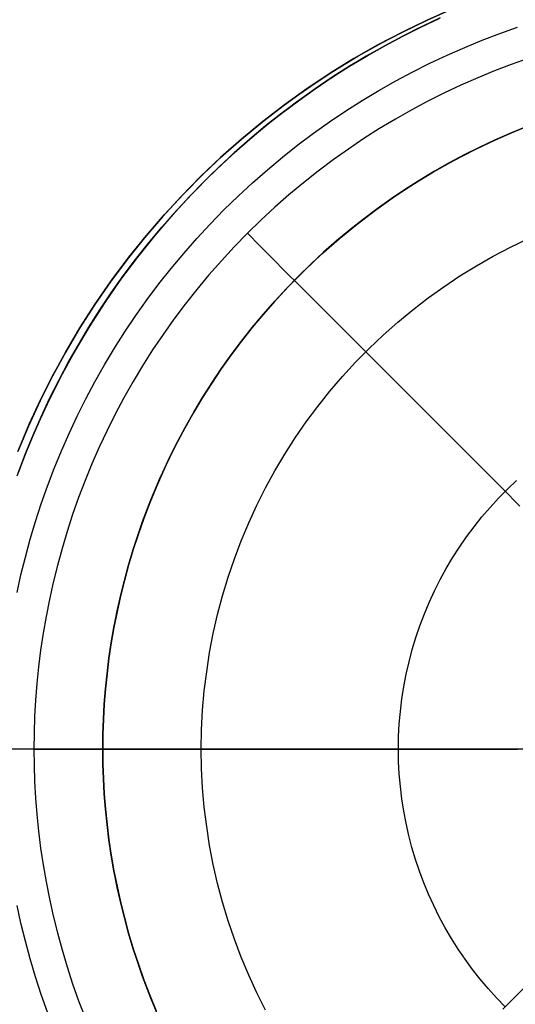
# Model space of a CAD drawing. Header units: millimetres. Extents: x 9981 to 10381, y 6395 to 6795.
# Tile 9 of 19: x 10153 to 10171, y 6585 to 6622. Entities that reach past the tile are written whole.
import ezdxf

# ---------------------------------------------------------------- set-up
doc = ezdxf.new("R2010")
doc.units = ezdxf.units.MM
doc.header["$MEASUREMENT"] = 0
doc.layers.add('0 lux', color=40, linetype='Continuous')
doc.layers.add('0 riflettore', color=140, linetype='Continuous')

msp = doc.modelspace()

# ---------------------------------------------------------------- linework, layer by layer
at = {"layer": '0 lux', "lineweight": -3}
for points in [[(10152.551, 6606.079), (10152.952, 6607.034), (10153.385, 6607.975), (10153.85, 6608.9), (10154.347, 6609.808), (10154.875, 6610.699), (10155.434, 6611.571), (10156.022, 6612.424), (10156.639, 6613.255), (10157.285, 6614.065), (10157.958, 6614.852), (10158.658, 6615.615), (10159.384, 6616.354), (10160.135, 6617.067), (10160.911, 6617.753), (10161.709, 6618.413), (10162.53, 6619.045), (10163.372, 6619.648), (10164.234, 6620.221), (10165.116, 6620.765), (10166.016, 6621.277), (10166.933, 6621.758), (10167.866, 6622.208), (10168.814, 6622.625)], [(10168.814, 6622.625), (10167.866, 6622.208), (10166.933, 6621.758), (10166.016, 6621.277), (10165.116, 6620.765), (10164.234, 6620.221), (10163.372, 6619.648), (10162.53, 6619.045), (10161.709, 6618.413), (10160.911, 6617.753), (10160.135, 6617.067), (10159.384, 6616.354), (10158.658, 6615.615), (10157.958, 6614.852), (10157.285, 6614.065), (10156.639, 6613.255), (10156.022, 6612.424), (10155.434, 6611.571), (10154.875, 6610.699), (10154.347, 6609.808), (10153.85, 6608.9), (10153.385, 6607.975), (10152.952, 6607.034), (10152.551, 6606.079)], [(10152.574, 6606.137), (10152.979, 6607.097), (10153.417, 6608.042), (10153.887, 6608.971), (10154.39, 6609.883), (10154.923, 6610.777), (10155.488, 6611.652), (10156.082, 6612.507), (10156.706, 6613.341), (10157.358, 6614.153), (10158.038, 6614.942), (10158.745, 6615.706), (10159.479, 6616.446), (10160.237, 6617.159), (10161.02, 6617.846), (10161.826, 6618.505), (10162.654, 6619.136), (10163.504, 6619.738), (10164.374, 6620.31), (10165.264, 6620.852), (10166.172, 6621.362), (10167.096, 6621.84), (10168.038, 6622.286)], [(10152.52, 6600.807), (10152.667, 6601.471), (10152.832, 6602.135), (10153.013, 6602.8), (10153.212, 6603.465), (10153.429, 6604.128), (10153.663, 6604.79), (10153.914, 6605.449), (10154.184, 6606.105), (10154.471, 6606.758), (10154.775, 6607.405), (10155.097, 6608.048), (10155.437, 6608.685), (10155.794, 6609.316), (10156.168, 6609.939), (10156.559, 6610.554), (10156.967, 6611.16), (10157.391, 6611.758), (10157.831, 6612.345), (10158.287, 6612.922), (10158.759, 6613.487), (10159.245, 6614.041), (10159.746, 6614.583), (10160.261, 6615.111), (10160.789, 6615.626), (10161.331, 6616.127), (10161.884, 6616.613), (10162.45, 6617.085), (10163.027, 6617.541), (10163.614, 6617.981), (10164.211, 6618.405), (10164.818, 6618.813), (10165.433, 6619.204), (10166.056, 6619.578), (10166.687, 6619.935), (10167.324, 6620.275), (10167.966, 6620.597), (10168.614, 6620.901), (10169.267, 6621.188), (10169.923, 6621.458), (10170.582, 6621.709), (10171.244, 6621.943)], [(10171.642, 6620.772), (10171.009, 6620.548), (10170.378, 6620.307), (10169.751, 6620.05), (10169.127, 6619.775), (10168.507, 6619.484), (10167.892, 6619.176), (10167.283, 6618.851), (10166.68, 6618.509), (10166.083, 6618.152), (10165.495, 6617.777), (10164.915, 6617.387), (10164.343, 6616.982), (10163.781, 6616.56), (10163.23, 6616.124), (10162.689, 6615.673), (10162.159, 6615.208), (10161.641, 6614.729), (10161.136, 6614.236), (10160.643, 6613.731), (10160.164, 6613.213), (10159.699, 6612.683), (10159.248, 6612.142), (10158.811, 6611.59), (10158.39, 6611.029), (10157.985, 6610.457), (10157.594, 6609.877), (10157.22, 6609.288), (10156.862, 6608.692), (10156.521, 6608.089), (10156.196, 6607.48), (10155.888, 6606.865), (10155.597, 6606.245), (10155.322, 6605.621), (10155.065, 6604.994), (10154.824, 6604.363), (10154.6, 6603.73), (10154.393, 6603.095), (10154.203, 6602.46), (10154.029, 6601.824), (10153.872, 6601.188), (10153.731, 6600.553), (10153.606, 6599.919), (10153.496, 6599.287), (10153.403, 6598.658), (10153.324, 6598.031), (10153.261, 6597.408), (10153.212, 6596.788), (10153.177, 6596.173), (10153.157, 6595.563), (10153.15, 6594.958)], [(10159.414, 6594.958), (10159.426, 6595.683), (10159.464, 6596.407), (10159.526, 6597.129), (10159.614, 6597.849), (10159.726, 6598.565), (10159.863, 6599.277), (10160.024, 6599.984), (10160.21, 6600.684), (10160.419, 6601.378), (10160.653, 6602.065), (10160.91, 6602.743), (10161.19, 6603.411), (10161.493, 6604.07), (10161.819, 6604.717), (10162.167, 6605.353), (10162.537, 6605.977), (10162.928, 6606.587), (10163.34, 6607.184), (10163.772, 6607.766), (10164.224, 6608.333), (10164.695, 6608.884), (10165.185, 6609.418), (10165.693, 6609.935), (10166.219, 6610.434), (10166.762, 6610.915), (10167.32, 6611.377), (10167.895, 6611.819), (10168.484, 6612.241), (10169.088, 6612.642), (10169.705, 6613.023), (10170.335, 6613.381), (10170.977, 6613.718), (10171.63, 6614.033)], [(10166.787, 6594.958), (10166.795, 6595.428), (10166.82, 6595.898), (10166.86, 6596.367), (10166.917, 6596.834), (10166.99, 6597.299), (10167.078, 6597.761), (10167.183, 6598.219), (10167.304, 6598.674), (10167.44, 6599.124), (10167.591, 6599.57), (10167.758, 6600.009), (10167.94, 6600.443), (10168.137, 6600.87), (10168.348, 6601.291), (10168.574, 6601.703), (10168.814, 6602.108), (10169.067, 6602.504), (10169.335, 6602.891), (10169.615, 6603.269), (10169.908, 6603.637), (10170.214, 6603.994), (10170.532, 6604.341), (10170.862, 6604.676), (10171.203, 6605)], [(10153.15, 6594.958), (10153.157, 6594.353), (10153.177, 6593.743), (10153.212, 6593.128), (10153.261, 6592.508), (10153.324, 6591.885), (10153.403, 6591.259), (10153.496, 6590.629), (10153.606, 6589.997), (10153.731, 6589.363), (10153.872, 6588.728), (10154.029, 6588.092), (10154.203, 6587.456), (10154.393, 6586.821), (10154.6, 6586.186), (10154.824, 6585.553), (10155.065, 6584.923)], [(10161.819, 6585.199), (10161.493, 6585.847), (10161.19, 6586.505), (10160.91, 6587.174), (10160.653, 6587.851), (10160.419, 6588.538), (10160.21, 6589.232), (10160.024, 6589.932), (10159.863, 6590.639), (10159.726, 6591.351), (10159.614, 6592.067), (10159.526, 6592.787), (10159.464, 6593.509), (10159.426, 6594.233), (10159.414, 6594.958)], [(10170.778, 6585.323), (10170.455, 6585.657), (10170.143, 6586.003), (10169.843, 6586.358), (10169.556, 6586.724), (10169.281, 6587.1), (10169.019, 6587.484), (10168.771, 6587.878), (10168.536, 6588.279), (10168.315, 6588.689), (10168.108, 6589.106), (10167.915, 6589.529), (10167.737, 6589.959), (10167.574, 6590.395), (10167.426, 6590.836), (10167.292, 6591.282), (10167.175, 6591.732), (10167.072, 6592.186), (10166.985, 6592.643), (10166.914, 6593.103), (10166.859, 6593.565), (10166.819, 6594.028), (10166.795, 6594.493), (10166.787, 6594.958)], [(10153.663, 6585.126), (10153.429, 6585.788), (10153.212, 6586.451), (10153.013, 6587.116), (10152.832, 6587.781), (10152.667, 6588.446), (10152.52, 6589.109)]]:
    msp.add_lwpolyline(points, dxfattribs=at)
at = {"layer": '0 lux', "lineweight": -3, "extrusion": (0, 1, 0)}
for points in [[(-10159.414, -881.472), (-10151.913, -893.577)], [(-10166.787, -858.918), (-10159.414, -881.472)]]:
    msp.add_lwpolyline(points, dxfattribs=at)
at = {"layer": '0 lux', "lineweight": -3}
for points in [[(10161.136, 6614.236, -949.805), (10161.599, 6613.773, -950.478), (10162.076, 6613.296, -951.136), (10162.568, 6612.803, -951.777), (10163.075, 6612.297, -952.401), (10163.595, 6611.777, -953.007), (10164.128, 6611.244, -953.594), (10164.674, 6610.698, -954.161), (10165.231, 6610.14, -954.707), (10165.801, 6609.571, -955.232), (10166.381, 6608.991, -955.735), (10166.971, 6608.401, -956.215), (10167.571, 6607.801, -956.671), (10168.18, 6607.192, -957.104), (10168.797, 6606.575, -957.512), (10169.421, 6605.951, -957.895), (10170.051, 6605.32, -958.253), (10170.688, 6604.684, -958.585), (10171.33, 6604.042, -958.892)], [(10153.15, 6594.958, -949.805), (10152.981, 6594.958, -949.621), (10152.816, 6594.958, -949.433), (10152.656, 6594.958, -949.242), (10152.501, 6594.958, -949.046)], [(10153.15, 6594.958, -949.805), (10153.805, 6594.958, -950.478), (10154.481, 6594.958, -951.136), (10155.177, 6594.958, -951.777), (10155.893, 6594.958, -952.401), (10156.628, 6594.958, -953.007), (10157.382, 6594.958, -953.594), (10158.154, 6594.958, -954.161), (10158.943, 6594.958, -954.707), (10159.748, 6594.958, -955.232), (10160.568, 6594.958, -955.735), (10161.403, 6594.958, -956.215), (10162.251, 6594.958, -956.671), (10163.112, 6594.958, -957.104), (10163.985, 6594.958, -957.512), (10164.867, 6594.958, -957.895), (10165.759, 6594.958, -958.253), (10166.659, 6594.958, -958.585), (10167.567, 6594.958, -958.892), (10168.48, 6594.958, -959.172), (10169.399, 6594.958, -959.427), (10170.321, 6594.958, -959.655), (10171.246, 6594.958, -959.857)], [(10166.787, 6594.958, -858.918), (10166.818, 6594.958, -858.827), (10166.851, 6594.958, -858.735), (10166.886, 6594.958, -858.644), (10166.922, 6594.958, -858.553), (10166.961, 6594.958, -858.462), (10167.002, 6594.958, -858.372), (10167.044, 6594.958, -858.283), (10167.089, 6594.958, -858.194), (10167.135, 6594.958, -858.106), (10167.183, 6594.958, -858.018), (10167.233, 6594.958, -857.931), (10167.285, 6594.958, -857.845), (10167.339, 6594.958, -857.76), (10167.395, 6594.958, -857.675), (10167.452, 6594.958, -857.592), (10167.512, 6594.958, -857.51), (10167.573, 6594.958, -857.428), (10167.635, 6594.958, -857.348), (10167.7, 6594.958, -857.269), (10167.766, 6594.958, -857.192), (10167.834, 6594.958, -857.116), (10167.903, 6594.958, -857.041), (10167.974, 6594.958, -856.967), (10168.046, 6594.958, -856.895), (10168.12, 6594.958, -856.824), (10168.195, 6594.958, -856.755), (10168.271, 6594.958, -856.688), (10168.349, 6594.958, -856.622), (10168.428, 6594.958, -856.558), (10168.508, 6594.958, -856.496), (10168.59, 6594.958, -856.435), (10168.672, 6594.958, -856.376), (10168.756, 6594.958, -856.319), (10168.84, 6594.958, -856.263), (10168.926, 6594.958, -856.21), (10169.012, 6594.958, -856.158), (10169.099, 6594.958, -856.108), (10169.187, 6594.958, -856.06), (10169.275, 6594.958, -856.014), (10169.364, 6594.958, -855.97), (10169.454, 6594.958, -855.928), (10169.544, 6594.958, -855.888), (10169.634, 6594.958, -855.849), (10169.725, 6594.958, -855.813), (10169.817, 6594.958, -855.778), (10169.908, 6594.958, -855.746), (10170, 6594.958, -855.715), (10170.092, 6594.958, -855.686), (10170.184, 6594.958, -855.659), (10170.276, 6594.958, -855.634), (10170.368, 6594.958, -855.611), (10170.46, 6594.958, -855.59), (10170.551, 6594.958, -855.571), (10170.643, 6594.958, -855.553), (10170.734, 6594.958, -855.537), (10170.825, 6594.958, -855.523), (10170.916, 6594.958, -855.511), (10171.007, 6594.958, -855.5), (10171.097, 6594.958, -855.492), (10171.186, 6594.958, -855.484)], [(10170.688, 6585.232, -958.585), (10171.33, 6585.874, -958.892), (10171.976, 6586.52, -959.172), (10172.625, 6587.169, -959.427), (10173.277, 6587.821, -959.655), (10173.931, 6588.475, -959.857), (10174.586, 6589.131, -960.032), (10175.242, 6589.786, -960.182), (10175.897, 6590.441, -960.306), (10176.551, 6591.096, -960.404), (10177.204, 6591.748, -960.476), (10177.853, 6592.398, -960.524), (10178.5, 6593.044, -960.547), (10179.143, 6593.687, -960.546), (10179.781, 6594.325, -960.52), (10180.414, 6594.958, -960.472)]]:
    msp.add_polyline3d(points, dxfattribs=at)
at = {"layer": '0 riflettore', "lineweight": -3}
for points in [[(10168.353, 6622.286), (10167.412, 6621.84), (10166.487, 6621.362), (10165.579, 6620.852), (10164.689, 6620.31), (10163.819, 6619.738), (10162.969, 6619.136), (10162.141, 6618.505), (10161.335, 6617.846), (10160.552, 6617.159), (10159.794, 6616.446), (10159.061, 6615.706), (10158.354, 6614.942), (10157.673, 6614.153), (10157.021, 6613.341), (10156.397, 6612.507), (10155.803, 6611.652), (10155.239, 6610.777), (10154.705, 6609.883), (10154.203, 6608.971), (10153.732, 6608.042), (10153.295, 6607.097), (10152.89, 6606.137), (10152.519, 6605.164)], [(10168.309, 6622.266), (10167.627, 6621.946), (10166.95, 6621.607), (10166.28, 6621.249), (10165.616, 6620.873), (10164.96, 6620.48), (10164.313, 6620.068), (10163.674, 6619.639), (10163.046, 6619.192), (10162.427, 6618.729), (10161.82, 6618.249), (10161.225, 6617.752), (10160.642, 6617.24), (10160.072, 6616.713), (10159.516, 6616.171), (10158.974, 6615.615), (10158.447, 6615.045), (10157.935, 6614.462), (10157.438, 6613.867), (10156.958, 6613.26), (10156.495, 6612.642), (10156.048, 6612.013), (10155.619, 6611.374), (10155.208, 6610.727), (10154.814, 6610.071), (10154.438, 6609.407), (10154.081, 6608.737), (10153.741, 6608.06), (10153.421, 6607.378), (10153.119, 6606.692), (10152.835, 6606.001), (10152.571, 6605.307)], [(10152.571, 6605.307), (10152.835, 6606.001), (10153.119, 6606.692), (10153.421, 6607.378), (10153.741, 6608.06), (10154.081, 6608.737), (10154.438, 6609.407), (10154.814, 6610.071), (10155.208, 6610.727), (10155.619, 6611.374), (10156.048, 6612.013), (10156.495, 6612.642), (10156.958, 6613.26), (10157.438, 6613.867), (10157.935, 6614.462), (10158.447, 6615.045), (10158.974, 6615.615), (10159.516, 6616.171), (10160.072, 6616.713), (10160.642, 6617.24), (10161.225, 6617.752), (10161.82, 6618.249), (10162.427, 6618.729), (10163.046, 6619.192), (10163.674, 6619.639), (10164.313, 6620.068), (10164.96, 6620.48), (10165.616, 6620.873), (10166.28, 6621.249), (10166.95, 6621.607), (10167.627, 6621.946), (10168.309, 6622.266)], [(10171.527, 6618.203), (10170.951, 6617.967), (10170.379, 6617.715), (10169.81, 6617.448), (10169.247, 6617.165), (10168.688, 6616.867), (10168.135, 6616.554), (10167.588, 6616.226), (10167.049, 6615.883), (10166.517, 6615.525), (10165.993, 6615.153), (10165.478, 6614.767), (10164.972, 6614.367), (10164.475, 6613.953), (10163.99, 6613.527), (10163.515, 6613.087), (10163.051, 6612.636), (10162.6, 6612.172), (10162.16, 6611.697), (10161.734, 6611.212), (10161.32, 6610.716), (10160.92, 6610.21), (10160.534, 6609.694), (10160.162, 6609.17), (10159.804, 6608.638), (10159.461, 6608.099), (10159.133, 6607.552), (10158.82, 6606.999), (10158.522, 6606.44), (10158.239, 6605.877), (10157.972, 6605.308), (10157.721, 6604.736), (10157.484, 6604.16), (10157.264, 6603.582), (10157.058, 6603.002), (10156.869, 6602.42), (10156.694, 6601.837), (10156.535, 6601.254), (10156.39, 6600.671), (10156.261, 6600.088), (10156.146, 6599.507), (10156.046, 6598.928), (10155.96, 6598.35), (10155.888, 6597.776), (10155.83, 6597.204), (10155.785, 6596.637), (10155.754, 6596.073), (10155.735, 6595.513), (10155.729, 6594.958)], [(10155.729, 6594.958), (10155.735, 6595.513), (10155.754, 6596.073), (10155.785, 6596.637), (10155.83, 6597.204), (10155.888, 6597.776), (10155.96, 6598.35), (10156.046, 6598.928), (10156.146, 6599.507), (10156.261, 6600.088), (10156.39, 6600.671), (10156.535, 6601.254), (10156.694, 6601.837), (10156.869, 6602.42), (10157.058, 6603.002), (10157.264, 6603.582), (10157.484, 6604.16), (10157.721, 6604.736), (10157.972, 6605.308), (10158.239, 6605.877), (10158.522, 6606.44), (10158.82, 6606.999), (10159.133, 6607.552), (10159.461, 6608.099), (10159.804, 6608.638), (10160.162, 6609.17), (10160.534, 6609.694), (10160.92, 6610.21), (10161.32, 6610.716), (10161.734, 6611.212), (10162.16, 6611.697), (10162.6, 6612.172), (10163.051, 6612.636), (10163.515, 6613.087), (10163.99, 6613.527), (10164.475, 6613.953), (10164.972, 6614.367), (10165.478, 6614.767), (10165.993, 6615.153), (10166.517, 6615.525), (10167.049, 6615.883), (10167.588, 6616.226), (10168.135, 6616.554), (10168.688, 6616.867), (10169.247, 6617.165), (10169.81, 6617.448), (10170.379, 6617.715), (10170.951, 6617.967), (10171.527, 6618.203)], [(10155.729, 6594.958), (10155.744, 6595.826), (10155.789, 6596.692), (10155.864, 6597.557), (10155.97, 6598.418), (10156.105, 6599.276), (10156.269, 6600.128), (10156.464, 6600.973), (10156.687, 6601.812), (10156.939, 6602.642), (10157.22, 6603.463), (10157.53, 6604.274), (10157.867, 6605.074), (10158.232, 6605.861), (10158.624, 6606.635), (10159.042, 6607.395), (10159.487, 6608.141), (10159.957, 6608.87), (10160.453, 6609.582), (10160.973, 6610.277), (10161.516, 6610.954), (10162.083, 6611.611), (10162.672, 6612.248), (10163.283, 6612.864), (10163.915, 6613.459), (10164.567, 6614.031), (10165.239, 6614.581), (10165.929, 6615.107), (10166.638, 6615.608), (10167.363, 6616.085), (10168.104, 6616.536), (10168.86, 6616.961), (10169.631, 6617.36), (10170.415, 6617.732), (10171.212, 6618.076)], [(10276.729, 6594.958), (10084.729, 6594.958)], [(10155.729, 6594.958), (10115.729, 6594.958)], [(10245.729, 6594.958), (10115.729, 6594.958)], [(10210.729, 6594.958), (10150.729, 6594.958)], [(10155.729, 6594.958), (10155.735, 6594.403), (10155.754, 6593.844), (10155.785, 6593.28), (10155.83, 6592.712), (10155.888, 6592.14), (10155.96, 6591.566), (10156.046, 6590.988), (10156.146, 6590.409), (10156.261, 6589.828), (10156.39, 6589.245), (10156.535, 6588.662), (10156.694, 6588.079), (10156.869, 6587.496), (10157.058, 6586.914), (10157.264, 6586.334), (10157.484, 6585.756), (10157.721, 6585.18)], [(10157.721, 6585.18), (10157.484, 6585.756), (10157.264, 6586.334), (10157.058, 6586.914), (10156.869, 6587.496), (10156.694, 6588.079), (10156.535, 6588.662), (10156.39, 6589.245), (10156.261, 6589.828), (10156.146, 6590.409), (10156.046, 6590.988), (10155.96, 6591.566), (10155.888, 6592.14), (10155.83, 6592.712), (10155.785, 6593.28), (10155.754, 6593.844), (10155.735, 6594.403), (10155.729, 6594.958)], [(10157.867, 6584.843), (10157.53, 6585.642), (10157.22, 6586.453), (10156.939, 6587.274), (10156.687, 6588.104), (10156.464, 6588.943), (10156.269, 6589.789), (10156.105, 6590.641), (10155.97, 6591.498), (10155.864, 6592.359), (10155.789, 6593.224), (10155.744, 6594.09), (10155.729, 6594.958)], [(10205.729, 6594.958), (10155.729, 6594.958)]]:
    msp.add_lwpolyline(points, dxfattribs=at)
at = {"layer": '0 riflettore', "lineweight": -3, "extrusion": (1, 0, 0)}
msp.add_lwpolyline([(6594.958, -375.64), (6594.958, -395.64)], dxfattribs=at)

doc.saveas('drawing.dxf')
